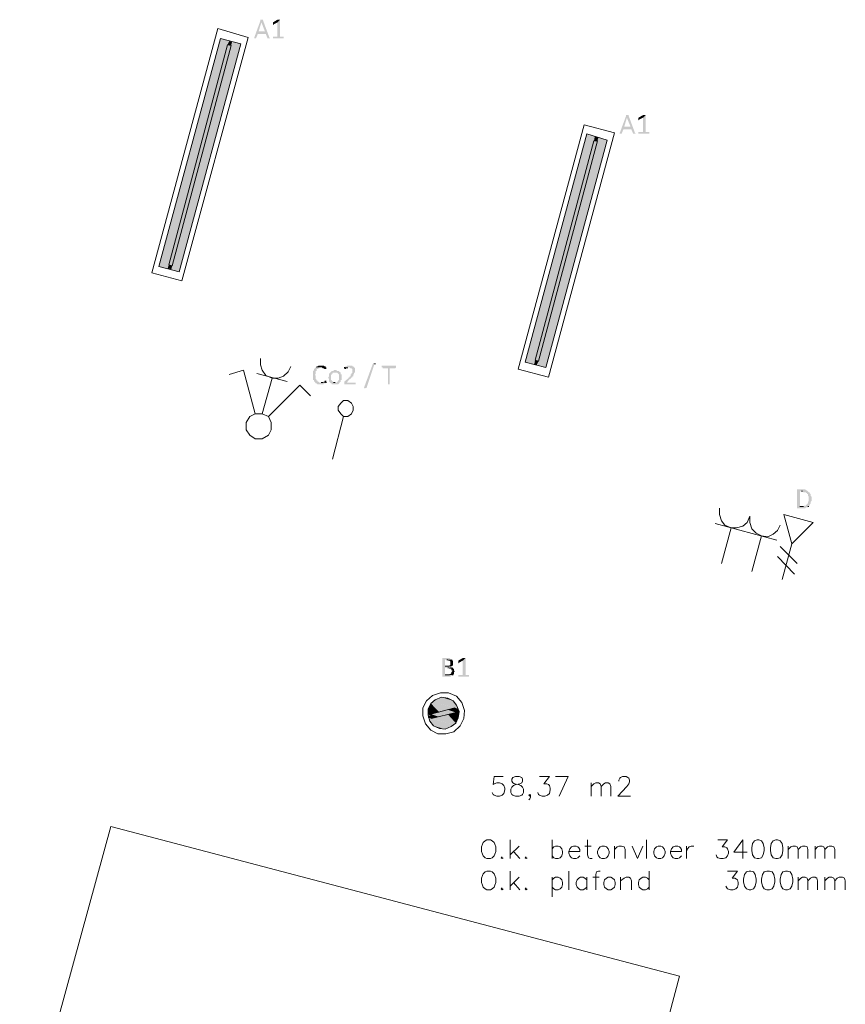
# Model space of a CAD drawing. Header units: millimetres. Extents: x -197899 to 120983, y -4228 to 45370.
# Tile 29 of 200: x -184285 to -180364, y 17361 to 22037. Entities that reach past the tile are written whole.
import ezdxf

# ---------------------------------------------------------------- set-up
doc = ezdxf.new("R2010")
doc.units = ezdxf.units.MM
for name, color, linetype in [('AL63----', 7, 'Continuous'), ('PDF_Geometry', 8, 'Continuous'), ('PDF_Solid Fills', 8, 'Continuous')]:
    doc.layers.add(name, color=color, linetype=linetype)

# ---------------------------------------------------------------- blocks, each defined once
blk = doc.blocks.new('A$C01523A58')
at = {"layer": 'PDF_Solid Fills'}
for color, points in [(7, [(-20963.2, -7116.2), (-20967.8, -7116.2), (-20967.8, -7120.5), (-20997, -7200.9), (-20997, -7205.1), (-20989, -7205.1), (-20980.4, -7184), (-20942.6, -7184), (-20976.4, -7171.3), (-20963.2, -7129), (-20963.2, -7129), (-20955.2, -7120.5), (-20955.2, -7116.2), (-20959.2, -7116.2)]), (7, [(-20955.2, -7120.5), (-20963.2, -7129), (-20946.6, -7171.3), (-20976.4, -7171.3), (-20942.6, -7184), (-20934, -7205.1), (-20921.4, -7205.1), (-20925.4, -7200.9)]), (7, [(-20874.4, -7116.2), (-20887, -7129), (-20887, -7196.7), (-20908.2, -7196.7), (-20908.2, -7200.9), (-20908.2, -7205.1), (-20857.7, -7205.1), (-20857.7, -7200.9), (-20857.7, -7196.7), (-20874.4, -7196.7)]), (7, [(-20883, -7116.2), (-20887, -7116.2), (-20908.2, -7129), (-20908.2, -7133.2), (-20908.2, -7137.4), (-20908.2, -7141.6), (-20904.2, -7137.4), (-20887, -7129), (-20874.4, -7116.2), (-20878.9, -7116.2)]), (1, [(-21115.7, -7217.9), (-21158.1, -7205.1), (-21450.5, -8288.9)]), (1, [(-21115.7, -7217.9), (-21408.1, -8297.3), (-21450.5, -8288.9)]), (51, [(-21107.1, -7239), (-21124.3, -7234.8), (-21403.5, -8280.4)]), (51, [(-21107.1, -7239), (-21386.9, -8284.6), (-21403.5, -8280.4)]), (1, [(-21060.7, -7230.5), (-21103.1, -7222.1), (-21390.9, -8301.6)]), (1, [(-21060.7, -7230.5), (-21353.1, -8314.3), (-21390.9, -8301.6)]), (1, [(-21103.1, -7222.1), (-21115.7, -7217.9), (-21124.3, -7234.8)]), (1, [(-21103.1, -7222.1), (-21107.1, -7239), (-21124.3, -7234.8)]), (7, [(-19227.8, -7569.3), (-19231.8, -7569.3), (-19231.8, -7573.4), (-19261.6, -7653.9), (-19261.6, -7658.1), (-19253, -7658.1), (-19244.4, -7637), (-19206.6, -7637), (-19240.4, -7624.2), (-19227.8, -7581.9), (-19227.8, -7581.9), (-19219.2, -7573.4), (-19219.2, -7569.3), (-19223.8, -7569.3)]), (7, [(-19219.2, -7573.4), (-19227.8, -7581.9), (-19210.6, -7624.2), (-19240.4, -7624.2), (-19206.6, -7637), (-19198, -7658.1), (-19185.4, -7658.1), (-19189.4, -7653.9)]), (7, [(-19139, -7569.3), (-19151.6, -7581.9), (-19151.6, -7649.6), (-19172.8, -7649.6), (-19172.8, -7653.9), (-19172.8, -7658.1), (-19121.8, -7658.1), (-19121.8, -7653.9), (-19121.8, -7649.6), (-19139, -7649.6)]), (7, [(-19147.6, -7569.3), (-19151.6, -7569.3), (-19172.8, -7581.9), (-19172.8, -7586.2), (-19172.8, -7590.4), (-19172.8, -7594.6), (-19168.8, -7590.4), (-19151.6, -7581.9), (-19139, -7569.3), (-19143, -7569.3)]), (1, [(-19380.3, -7670.8), (-19418.2, -7658.1), (-19710.5, -8741.8)]), (1, [(-19380.3, -7670.8), (-19668.1, -8754.6), (-19710.5, -8741.8)]), (51, [(-19367.7, -7692), (-19384.3, -7692), (-19664.1, -8733.4)]), (51, [(-19367.7, -7692), (-19646.9, -8737.6), (-19664.1, -8733.4)]), (1, [(-19320.7, -7687.8), (-19363.1, -7675), (-19655.5, -8754.6)]), (1, [(-19320.7, -7687.8), (-19613.1, -8767.2), (-19655.5, -8754.6)]), (1, [(-19363.1, -7675), (-19380.3, -7670.8), (-19384.3, -7692)]), (1, [(-19363.1, -7675), (-19367.7, -7692), (-19384.3, -7692)]), (1, [(-21386.9, -8284.6), (-21403.5, -8280.4), (-21408.1, -8297.3)]), (1, [(-21386.9, -8284.6), (-21390.9, -8301.6), (-21408.1, -8297.3)]), (1, [(-19646.9, -8737.6), (-19664.1, -8733.4), (-19668.1, -8754.6)]), (1, [(-19646.9, -8737.6), (-19655.5, -8754.6), (-19668.1, -8754.6)]), (7, [(-20705.2, -8767.2), (-20709.2, -8771.5), (-20709.2, -8771.5), (-20713.8, -8775.7), (-20713.8, -8780), (-20717.8, -8784.2), (-20717.8, -8788.4), (-20717.8, -8796.9), (-20717.8, -8805.3), (-20717.8, -8818), (-20717.8, -8822.3), (-20717.8, -8826.5), (-20713.8, -8826.5), (-20713.8, -8835), (-20709.2, -8835), (-20709.2, -8839.2), (-20705.2, -8839.2), (-20705.2, -8843.5), (-20701.2, -8843.5), (-20696.6, -8847.7), (-20667.4, -8847.7), (-20667.4, -8843.5), (-20658.8, -8843.5), (-20658.8, -8839.2), (-20654.2, -8839.2), (-20688, -8839.2), (-20692.6, -8835), (-20696.6, -8835), (-20696.6, -8830.7), (-20701.2, -8830.7), (-20701.2, -8826.5), (-20705.2, -8822.3), (-20705.2, -8818), (-20705.2, -8813.8), (-20705.2, -8805.3), (-20709.2, -8805.3), (-20709.2, -8801.1), (-20705.2, -8801.1), (-20705.2, -8792.6), (-20705.2, -8788.4), (-20705.2, -8784.2), (-20701.2, -8784.2), (-20701.2, -8775.7), (-20696.6, -8775.7), (-20692.6, -8771.5), (-20688, -8771.5), (-20688, -8767.2), (-20680, -8767.2)]), (7, [(-20680, -8758.8), (-20692.6, -8758.8), (-20696.6, -8763), (-20701.2, -8763), (-20705.2, -8767.2), (-20675.4, -8767.2), (-20671.4, -8771.5), (-20667.4, -8771.5), (-20662.8, -8775.7), (-20654.2, -8775.7), (-20654.2, -8771.5), (-20654.2, -8767.2), (-20658.8, -8767.2), (-20658.8, -8763), (-20662.8, -8763), (-20667.4, -8758.8)]), (7, [(-20612.4, -8780), (-20620.4, -8780), (-20620.4, -8784.2), (-20629, -8784.2), (-20633, -8788.4), (-20633, -8788.4), (-20637.6, -8792.6), (-20637.6, -8792.6), (-20641.6, -8796.9), (-20641.6, -8801.1), (-20641.6, -8805.3), (-20641.6, -8809.6), (-20646.2, -8813.8), (-20646.2, -8818), (-20641.6, -8822.3), (-20641.6, -8826.5), (-20641.6, -8830.7), (-20641.6, -8835), (-20641.6, -8835), (-20637.6, -8839.2), (-20612.4, -8839.2), (-20620.4, -8839.2), (-20625, -8835), (-20625, -8835), (-20629, -8830.7), (-20629, -8826.5), (-20633, -8826.5), (-20633, -8822.3), (-20633, -8813.8), (-20633, -8809.6), (-20633, -8805.3), (-20633, -8805.3), (-20629, -8801.1), (-20629, -8796.9), (-20625, -8796.9), (-20625, -8792.6), (-20612.4, -8792.6), (-20591.1, -8788.4), (-20595.2, -8788.4), (-20595.2, -8784.2), (-20603.8, -8784.2), (-20607.8, -8780), (-20607.8, -8780)]), (7, [(-20591.1, -8788.4), (-20612.4, -8792.6), (-20603.8, -8792.6), (-20599.2, -8796.9), (-20599.2, -8796.9), (-20595.2, -8801.1), (-20595.2, -8805.3), (-20595.2, -8813.8), (-20595.2, -8818), (-20595.2, -8826.5), (-20595.2, -8826.5), (-20599.2, -8830.7), (-20599.2, -8835), (-20603.8, -8835), (-20603.8, -8839.2), (-20637.6, -8839.2), (-20633, -8843.5), (-20629, -8843.5), (-20629, -8847.7), (-20599.2, -8847.7), (-20595.2, -8843.5), (-20595.2, -8843.5), (-20591.1, -8839.2), (-20591.1, -8839.2), (-20586.6, -8835), (-20586.6, -8826.5), (-20582.5, -8826.5), (-20582.5, -8822.3), (-20582.5, -8813.8), (-20582.5, -8809.6), (-20582.5, -8805.3), (-20582.5, -8801.1), (-20586.6, -8801.1), (-20586.6, -8792.6), (-20586.6, -8792.6)]), (7, [(-20544.1, -8758.8), (-20557.3, -8758.8), (-20557.3, -8763), (-20565.3, -8763), (-20565.3, -8767.2), (-20569.9, -8767.2), (-20544.1, -8767.2), (-20540.1, -8771.5), (-20536.1, -8771.5), (-20531.5, -8775.7), (-20531.5, -8784.2), (-20531.5, -8788.4), (-20531.5, -8792.6), (-20531.5, -8792.6), (-20536.1, -8796.9), (-20536.1, -8801.1), (-20540.1, -8801.1), (-20540.1, -8805.3), (-20540.1, -8809.6), (-20544.1, -8809.6), (-20544.1, -8813.8), (-20548.7, -8813.8), (-20548.7, -8818), (-20569.9, -8835), (-20569.9, -8839.2), (-20569.9, -8843.5), (-20569.9, -8847.7), (-20514.9, -8847.7), (-20514.9, -8843.5), (-20514.9, -8839.2), (-20557.3, -8839.2), (-20544.1, -8822.3), (-20540.1, -8822.3), (-20540.1, -8818), (-20536.1, -8818), (-20536.1, -8813.8), (-20531.5, -8813.8), (-20531.5, -8809.6), (-20527.5, -8809.6), (-20527.5, -8801.1), (-20522.9, -8801.1), (-20522.9, -8796.9), (-20522.9, -8792.6), (-20518.9, -8792.6), (-20518.9, -8788.4), (-20518.9, -8780), (-20518.9, -8775.7), (-20518.9, -8771.5), (-20518.9, -8771.5), (-20522.9, -8767.2), (-20522.9, -8767.2), (-20527.5, -8763), (-20531.5, -8763), (-20531.5, -8758.8), (-20540.1, -8758.8)]), (7, [(-20569.9, -8767.2), (-20569.9, -8771.5), (-20569.9, -8775.7), (-20561.3, -8775.7), (-20561.3, -8771.5), (-20552.7, -8771.5), (-20552.7, -8767.2), (-20544.1, -8767.2)]), (7, [(-20463.9, -8864.6), (-20467.9, -8864.6), (-20472.5, -8868.9), (-20472.5, -8864.6), (-20476.5, -8864.6), (-20434.1, -8750.3), (-20434.1, -8746.1), (-20426, -8746.1), (-20426, -8750.3), (-20421.4, -8750.3), (-20426, -8750.3)]), (7, [(-20328.6, -8758.8), (-20392.2, -8758.8), (-20392.2, -8763), (-20392.2, -8767.2), (-20387.6, -8767.2), (-20387.6, -8771.5), (-20362.4, -8771.5), (-20362.4, -8847.7), (-20353.8, -8847.7), (-20353.8, -8771.5), (-20328.6, -8771.5), (-20324, -8767.2), (-20324, -8763), (-20324, -8758.8), (-20324, -8758.8)]), (7, [(-20658.8, -8830.7), (-20662.8, -8830.7), (-20662.8, -8835), (-20667.4, -8835), (-20671.4, -8839.2), (-20680, -8839.2), (-20654.2, -8839.2), (-20654.2, -8830.7)]), (7, [(-18393.7, -9347.2), (-18419.5, -9347.2), (-18419.5, -9351.5), (-18419.5, -9431.9), (-18419.5, -9436.1), (-18381.1, -9436.1), (-18377, -9431.9), (-18368.4, -9431.9), (-18368.4, -9427.7), (-18364.4, -9427.7), (-18406.3, -9427.7), (-18406.3, -9355.7), (-18368.4, -9355.7), (-18372.5, -9351.5), (-18377, -9351.5), (-18381.1, -9347.2)]), (7, [(-18368.4, -9355.7), (-18398.3, -9355.7), (-18393.7, -9355.7), (-18389.7, -9359.9), (-18377, -9359.9), (-18377, -9364.1), (-18372.5, -9364.1), (-18372.5, -9368.4), (-18368.4, -9368.4), (-18368.4, -9376.9), (-18368.4, -9376.9), (-18364.4, -9381.1), (-18364.4, -9389.5), (-18364.4, -9398), (-18364.4, -9402.3), (-18364.4, -9402.3), (-18368.4, -9406.5), (-18368.4, -9414.9), (-18372.5, -9414.9), (-18372.5, -9419.2), (-18377, -9419.2), (-18377, -9423.4), (-18385.6, -9423.4), (-18389.7, -9427.7), (-18406.3, -9427.7), (-18364.4, -9427.7), (-18364.4, -9423.4), (-18359.8, -9423.4), (-18359.8, -9419.2), (-18359.8, -9419.2), (-18355.8, -9414.9), (-18355.8, -9410.7), (-18355.8, -9406.5), (-18355.8, -9406.5), (-18351.2, -9402.3), (-18351.2, -9398), (-18351.2, -9389.5), (-18351.2, -9385.3), (-18351.2, -9381.1), (-18355.8, -9376.9), (-18355.8, -9372.6), (-18355.8, -9368.4), (-18359.8, -9364.1), (-18359.8, -9359.9), (-18364.4, -9359.9)]), (7, [(-20078.6, -10147.3), (-20103.8, -10147.3), (-20103.8, -10151.6), (-20103.8, -10232), (-20103.8, -10236.2), (-20066, -10236.2), (-20062, -10232), (-20057.4, -10232), (-20057.4, -10227.7), (-20053.4, -10227.7), (-20091.2, -10227.7), (-20091.2, -10193.9), (-20053.4, -10193.9), (-20057.4, -10189.6), (-20066, -10189.6), (-20062, -10189.6), (-20062, -10185.4), (-20091.2, -10185.4), (-20091.2, -10155.8), (-20057.4, -10155.8), (-20062, -10151.6), (-20066, -10151.6), (-20070, -10147.3)]), (7, [(-20057.4, -10155.8), (-20083.2, -10155.8), (-20078.6, -10155.8), (-20074.6, -10160), (-20070, -10160), (-20066, -10164.3), (-20066, -10172.7), (-20066, -10181.2), (-20070, -10181.2), (-20070, -10185.4), (-20091.2, -10185.4), (-20057.4, -10185.4), (-20053.4, -10181.2), (-20053.4, -10177), (-20053.4, -10168.5), (-20053.4, -10164.3), (-20053.4, -10160), (-20057.4, -10160)]), (7, [(-19993.8, -10147.3), (-20006.9, -10160), (-20006.9, -10227.7), (-20028.2, -10227.7), (-20028.2, -10232), (-20028.2, -10236.2), (-19977.1, -10236.2), (-19977.1, -10232), (-19977.1, -10227.7), (-19993.8, -10227.7)]), (7, [(-20002.4, -10147.3), (-20006.9, -10147.3), (-20028.2, -10160), (-20028.2, -10164.3), (-20028.2, -10168.5), (-20028.2, -10172.7), (-20023.6, -10168.5), (-20006.9, -10160), (-19993.8, -10147.3), (-19998.3, -10147.3)]), (7, [(-20053.4, -10193.9), (-20078.6, -10193.9), (-20074.6, -10193.9), (-20070, -10198.1), (-20062, -10198.1), (-20062, -10206.6), (-20057.4, -10206.6), (-20057.4, -10210.8), (-20057.4, -10210.8), (-20062, -10215), (-20062, -10219.3), (-20062, -10219.3), (-20066, -10223.5), (-20070, -10223.5), (-20070, -10227.7), (-20091.2, -10227.7), (-20053.4, -10227.7), (-20048.8, -10223.5), (-20048.8, -10219.3), (-20048.8, -10215), (-20048.8, -10215), (-20044.8, -10210.8), (-20044.8, -10210.8), (-20048.8, -10206.6), (-20048.8, -10202.3), (-20048.8, -10198.1), (-20053.4, -10198.1)]), (1, [(-20158.9, -10363.2), (-20172.1, -10388.6), (-20117, -10405.6)]), (1, [(-20150.8, -10354.8), (-20158.9, -10363.2), (-20062, -10388.6)]), (1, [(-20158.9, -10363.2), (-20062, -10388.6), (-20117, -10405.6)]), (1, [(-20138.2, -10346.3), (-20150.8, -10354.8), (-20028.2, -10388.6)]), (1, [(-20150.8, -10354.8), (-20044.8, -10384.4), (-20062, -10388.6)]), (1, [(-20108.4, -10333.6), (-20138.2, -10346.3), (-20036.2, -10371.7)]), (1, [(-20138.2, -10346.3), (-20036.2, -10371.7), (-20028.2, -10388.6)]), (1, [(-20078.6, -10337.8), (-20108.4, -10333.6), (-20053.4, -10350.5)]), (1, [(-20108.4, -10333.6), (-20053.4, -10350.5), (-20036.2, -10371.7)]), (1, [(-20172.1, -10388.6), (-20172.1, -10414), (-20158.9, -10414)]), (1, [(-20172.1, -10388.6), (-20117, -10405.6), (-20158.9, -10414)]), (1, [(-20172.1, -10414), (-20158.9, -10414), (-20158.9, -10422.5)]), (1, [(-20172.1, -10418.2), (-20172.1, -10431), (-20154.9, -10435.2)]), (1, [(-20172.1, -10418.2), (-20158.9, -10422.5), (-20154.9, -10435.2)]), (51, [(-20078.6, -10392.9), (-20158.9, -10414), (-20121, -10426.7)]), (51, [(-20158.9, -10414), (-20121, -10426.7), (-20154.9, -10435.2)]), (1, [(-20078.6, -10414), (-20133.6, -10431), (-20040.8, -10456.3)]), (51, [(-20078.6, -10392.9), (-20040.8, -10405.6), (-20121, -10426.7)]), (51, [(-20044.8, -10384.4), (-20078.6, -10392.9), (-20040.8, -10405.6)]), (1, [(-20040.8, -10405.6), (-20078.6, -10414), (-20028.2, -10431)]), (1, [(-20078.6, -10414), (-20028.2, -10431), (-20040.8, -10456.3)]), (1, [(-20044.8, -10384.4), (-20040.8, -10397.1), (-20023.6, -10401.3)]), (1, [(-20044.8, -10384.4), (-20028.2, -10388.6), (-20023.6, -10401.3)]), (1, [(-20040.8, -10397.1), (-20040.8, -10405.6), (-20023.6, -10409.8)]), (1, [(-20040.8, -10397.1), (-20023.6, -10401.3), (-20023.6, -10409.8)]), (1, [(-20040.8, -10405.6), (-20023.6, -10409.8), (-20028.2, -10431)]), (1, [(-20172.1, -10431), (-20163.5, -10447.9), (-20062, -10473.3)]), (1, [(-20172.1, -10431), (-20048.8, -10464.8), (-20062, -10473.3)]), (1, [(-20163.5, -10447.9), (-20146.3, -10469), (-20091.2, -10486)]), (1, [(-20163.5, -10447.9), (-20062, -10473.3), (-20091.2, -10486)]), (1, [(-20133.6, -10431), (-20154.9, -10435.2), (-20048.8, -10464.8)]), (1, [(-20146.3, -10469), (-20091.2, -10486), (-20117, -10481.7)]), (1, [(-20133.6, -10431), (-20040.8, -10456.3), (-20048.8, -10464.8)])]:
    blk.add_hatch(color=color, dxfattribs=at).paths.add_polyline_path(points)
at = {"layer": 'PDF_Geometry', "color": 7, "lineweight": 13}
for points in [[(-21170.7, -7158.6), (-21484.3, -8318.5), (-21340.4, -8356.6), (-21026.9, -7200.9), (-21170.7, -7158.6)], [(-21060.7, -7230.5), (-21353.1, -8314.3), (-21450.5, -8288.9), (-21158.1, -7205.1), (-21060.7, -7230.5)], [(-19430.8, -7615.8), (-19744.4, -8775.7), (-19600.5, -8813.8), (-19286.9, -7653.9), (-19430.8, -7615.8)], [(-19320.7, -7687.8), (-19613.1, -8767.2), (-19710.5, -8741.8), (-19418.2, -7658.1), (-19320.7, -7687.8)], [(-20002.4, -10435.2), (-19998.3, -10397.1), (-20011, -10359), (-20036.2, -10329.4), (-20074.6, -10312.4), (-20112.4, -10312.4), (-20150.8, -10325.1), (-20180.1, -10350.5), (-20197.3, -10384.4), (-20197.3, -10422.5), (-20184.7, -10460.6), (-20158.9, -10490.2), (-20125, -10507.1), (-20087.2, -10507.1), (-20048.8, -10498.7), (-20019.6, -10469), (-20002.4, -10435.2)], [(-20028.2, -10431), (-20023.6, -10401.3), (-20036.2, -10371.7), (-20053.4, -10350.5), (-20078.6, -10337.8), (-20108.4, -10333.6), (-20138.2, -10346.3), (-20158.9, -10363.2), (-20172.1, -10388.6), (-20172.1, -10418.2), (-20163.5, -10447.9), (-20146.3, -10469), (-20117, -10481.7), (-20091.2, -10486), (-20062, -10473.3), (-20040.8, -10456.3), (-20028.2, -10431)], [(-20044.8, -10384.4), (-20158.9, -10414), (-20154.9, -10435.2)], [(-20154.9, -10435.2), (-20040.8, -10405.6)], [(-20040.8, -10405.6), (-20044.8, -10384.4)]]:
    blk.add_lwpolyline(points, dxfattribs=at)
at = {"layer": 'PDF_Geometry', "color": 51, "lineweight": 18}
for points in [[(-21403.5, -8280.4), (-21124.3, -7234.8), (-21107.1, -7239)], [(-21386.9, -8284.6), (-21107.1, -7239)], [(-19664.1, -8733.4), (-19384.3, -7692), (-19367.7, -7692)], [(-19646.9, -8737.6), (-19367.7, -7692)], [(-21386.9, -8284.6), (-21403.5, -8280.4)], [(-19646.9, -8737.6), (-19664.1, -8733.4)]]:
    blk.add_lwpolyline(points, dxfattribs=at)
at = {"layer": 'PDF_Geometry', "color": 1, "lineweight": 18}
for points in [[(-20967.8, -8724.9), (-20967.8, -8754.6), (-20959.2, -8780), (-20942.6, -8805.3), (-20912.8, -8818), (-20883, -8818), (-20857.7, -8809.6), (-20836.5, -8788.4), (-20823.9, -8763)], [(-20993, -8987.4), (-21048.1, -8780), (-21115.7, -8801.1)], [(-20984.4, -8796.9), (-20840.5, -8835)], [(-20959.2, -8987.4), (-20912.8, -8818)], [(-20929.4, -9000.1), (-20781.5, -8851.9)], [(-20781.5, -8851.9), (-20730.5, -8902.7)], [(-20527.5, -8970.5), (-20527.5, -8953.5), (-20536.1, -8936.6), (-20552.7, -8923.9), (-20573.9, -8923.9), (-20586.6, -8936.6), (-20599.2, -8953.5), (-20599.2, -8970.5), (-20586.6, -8987.4), (-20573.9, -9000.1), (-20552.7, -9000.1), (-20536.1, -8987.4), (-20527.5, -8970.5)], [(-20916.8, -9063.6), (-20916.8, -9029.7), (-20929.4, -9000.1), (-20959.2, -8987.4), (-20993, -8987.4), (-21018.3, -9000.1), (-21035.5, -9029.7), (-21035.5, -9063.6), (-21018.3, -9089), (-20993, -9105.9), (-20959.2, -9105.9), (-20929.4, -9089), (-20916.8, -9063.6)], [(-20573.9, -9000.1), (-20625, -9203.3)], [(-18787.5, -9436.1), (-18787.5, -9465.7), (-18778.9, -9495.4), (-18762.3, -9516.5), (-18732.5, -9529.3), (-18707.3, -9529.3), (-18677.5, -9520.8), (-18656.2, -9503.9), (-18643.6, -9474.2)], [(-18643.6, -9474.2), (-18643.6, -9503.9), (-18635, -9533.5), (-18613.8, -9554.7), (-18588.6, -9567.3), (-18558.8, -9571.6), (-18533.6, -9558.9), (-18512.3, -9541.9), (-18499.7, -9516.5)], [(-18808.7, -9508.1), (-18516.4, -9588.5)], [(-18778.9, -9698.6), (-18732.5, -9529.3)], [(-18635, -9736.7), (-18588.6, -9567.3)]]:
    blk.add_lwpolyline(points, dxfattribs=at)
at = {"layer": 'PDF_Geometry', "color": 7, "lineweight": 0}
for points in [[(-20565.3, -8767.2), (-20569.9, -8767.2)], [(-20421.4, -8750.3), (-20426, -8750.3)], [(-20671.4, -8839.2), (-20680, -8839.2)], [(-20658.8, -8839.2), (-20654.2, -8839.2)], [(-20612.4, -8839.2), (-20620.4, -8839.2)], [(-18398.3, -9355.7), (-18393.7, -9355.7)], [(-18389.7, -9427.7), (-18406.3, -9427.7)], [(-18368.4, -9427.7), (-18364.4, -9427.7)], [(-20070, -10185.4), (-20091.2, -10185.4)], [(-20083.2, -10155.8), (-20078.6, -10155.8)], [(-20066, -10189.6), (-20062, -10189.6)], [(-20070, -10227.7), (-20091.2, -10227.7)], [(-20078.6, -10193.9), (-20074.6, -10193.9)], [(-20057.4, -10227.7), (-20053.4, -10227.7)]]:
    blk.add_lwpolyline(points, dxfattribs=at)
at = {"layer": 'PDF_Geometry', "color": 150, "lineweight": 18}
for points in [[(-18482.5, -9465.7), (-18343.2, -9503.9)], [(-18343.2, -9503.9), (-18444.7, -9605.5), (-18482.5, -9465.7)], [(-18499.7, -9618.2), (-18419.5, -9698.6)], [(-18444.7, -9605.5), (-18491.1, -9774.8)], [(-18512.3, -9664.7), (-18432.1, -9749.4)]]:
    blk.add_lwpolyline(points, dxfattribs=at)
at = {"layer": 'PDF_Geometry', "color": 7, "lineweight": 18, "true_color": 0xeeeeee}
for points in [[(-19816, -10710.3), (-19858.5, -10710.3), (-19863, -10748.4), (-19858.5, -10744.2), (-19845.8, -10740), (-19833.2, -10740), (-19820.6, -10744.2), (-19812, -10752.7), (-19808, -10765.4), (-19808, -10773.8), (-19812, -10790.8), (-19820.6, -10799.2), (-19833.2, -10803.5), (-19845.8, -10803.5), (-19858.5, -10799.2), (-19863, -10795), (-19867.1, -10786.6)], [(-19757, -10710.3), (-19769.6, -10714.6), (-19773.6, -10723), (-19773.6, -10731.5), (-19769.6, -10740), (-19761, -10744.2), (-19744.4, -10748.4), (-19731.8, -10752.7), (-19723.2, -10761.2), (-19718.6, -10769.6), (-19718.6, -10786.6), (-19723.2, -10795), (-19727.2, -10799.2), (-19739.8, -10803.5), (-19757, -10803.5), (-19769.6, -10799.2), (-19773.6, -10795), (-19778.2, -10786.6), (-19778.2, -10769.6), (-19773.6, -10761.2), (-19765.6, -10752.7), (-19753, -10748.4), (-19735.8, -10744.2), (-19727.2, -10740), (-19723.2, -10731.5), (-19723.2, -10723), (-19727.2, -10714.6), (-19739.8, -10710.3), (-19757, -10710.3)], [(-19642.9, -10710.3), (-19595.9, -10710.3), (-19621.7, -10744.2), (-19608.5, -10744.2), (-19600.5, -10748.4), (-19595.9, -10752.7), (-19591.9, -10765.4), (-19591.9, -10773.8), (-19595.9, -10790.8), (-19604.5, -10799.2), (-19617.1, -10803.5), (-19629.7, -10803.5), (-19642.9, -10799.2), (-19646.9, -10795), (-19650.9, -10786.6)], [(-19566.6, -10710.3), (-19507, -10710.3), (-19549.4, -10803.5)], [(-19397, -10803.5), (-19397, -10740)], [(-19397, -10756.9), (-19384.3, -10744.2), (-19375.7, -10740), (-19363.1, -10740), (-19354.5, -10744.2), (-19350.5, -10756.9), (-19350.5, -10803.5)], [(-19350.5, -10756.9), (-19337.9, -10744.2), (-19329.3, -10740), (-19316.7, -10740), (-19308.1, -10744.2), (-19304.1, -10756.9), (-19304.1, -10803.5)], [(-19265.7, -10731.5), (-19265.7, -10727.3), (-19261.6, -10718.8), (-19257.6, -10714.6), (-19249, -10710.3), (-19231.8, -10710.3), (-19223.8, -10714.6), (-19219.2, -10718.8), (-19215.2, -10727.3), (-19215.2, -10735.7), (-19219.2, -10744.2), (-19227.8, -10756.9), (-19270.2, -10803.5), (-19210.6, -10803.5)], [(-19684.8, -10799.2), (-19689.3, -10803.5), (-19693.4, -10799.2), (-19689.3, -10795), (-19684.8, -10799.2), (-19684.8, -10807.7), (-19689.3, -10816.2), (-19693.4, -10820.4)], [(-22111, -12526.4), (-21678.7, -10947.4), (-18977.9, -11658.6), (-19397, -13237.7), (-22111, -12526.4)], [(-19892.3, -11010.9), (-19900.9, -11015.1), (-19909.5, -11023.6), (-19913.5, -11032.1), (-19918.1, -11044.8), (-19918.1, -11065.9), (-19913.5, -11078.7), (-19909.5, -11087.1), (-19900.9, -11095.6), (-19892.3, -11099.8), (-19875.7, -11099.8), (-19867.1, -11095.6), (-19858.5, -11087.1), (-19854.4, -11078.7), (-19849.9, -11065.9), (-19849.9, -11044.8), (-19854.4, -11032.1), (-19858.5, -11023.6), (-19867.1, -11015.1), (-19875.7, -11010.9), (-19892.3, -11010.9)], [(-19782.2, -11099.8), (-19782.2, -11010.9)], [(-19583.3, -11099.8), (-19583.3, -11010.9)], [(-19414.2, -11010.9), (-19414.2, -11082.9), (-19409.6, -11095.6), (-19401.5, -11099.8), (-19392.9, -11099.8)], [(-19134.4, -11099.8), (-19134.4, -11010.9)], [(-18796.1, -11010.9), (-18749.7, -11010.9), (-18774.9, -11044.8), (-18762.3, -11044.8), (-18753.7, -11049), (-18749.7, -11053.3), (-18745.1, -11065.9), (-18745.1, -11074.4), (-18749.7, -11087.1), (-18757.7, -11095.6), (-18770.3, -11099.8), (-18783.5, -11099.8), (-18796.1, -11095.6), (-18800.1, -11091.3), (-18804.7, -11082.9)], [(-18677.5, -11010.9), (-18719.9, -11070.2), (-18656.2, -11070.2)], [(-18677.5, -11010.9), (-18677.5, -11099.8)], [(-18609.8, -11010.9), (-18622.4, -11015.1), (-18631, -11027.9), (-18635, -11049), (-18635, -11061.7), (-18631, -11082.9), (-18622.4, -11095.6), (-18609.8, -11099.8), (-18601.2, -11099.8), (-18588.6, -11095.6), (-18580, -11082.9), (-18576, -11061.7), (-18576, -11049), (-18580, -11027.9), (-18588.6, -11015.1), (-18601.2, -11010.9), (-18609.8, -11010.9)], [(-18520.9, -11010.9), (-18533.6, -11015.1), (-18542.2, -11027.9), (-18546.2, -11049), (-18546.2, -11061.7), (-18542.2, -11082.9), (-18533.6, -11095.6), (-18520.9, -11099.8), (-18512.3, -11099.8), (-18499.7, -11095.6), (-18491.1, -11082.9), (-18487.1, -11061.7), (-18487.1, -11049), (-18491.1, -11027.9), (-18499.7, -11015.1), (-18512.3, -11010.9), (-18520.9, -11010.9)], [(-19739.8, -11040.5), (-19782.2, -11082.9)], [(-19765.6, -11065.9), (-19735.8, -11099.8)], [(-19583.3, -11053.3), (-19574.7, -11044.8), (-19566.6, -11040.5), (-19554, -11040.5), (-19545.4, -11044.8), (-19536.8, -11053.3), (-19532.8, -11065.9), (-19532.8, -11074.4), (-19536.8, -11087.1), (-19545.4, -11095.6), (-19554, -11099.8), (-19566.6, -11099.8), (-19574.7, -11095.6), (-19583.3, -11087.1)], [(-19503, -11065.9), (-19452, -11065.9), (-19452, -11057.5), (-19456.6, -11049), (-19460.6, -11044.8), (-19469.2, -11040.5), (-19481.8, -11040.5), (-19490.4, -11044.8), (-19499, -11053.3), (-19503, -11065.9), (-19503, -11074.4), (-19499, -11087.1), (-19490.4, -11095.6), (-19481.8, -11099.8), (-19469.2, -11099.8), (-19460.6, -11095.6), (-19452, -11087.1)], [(-19426.8, -11040.5), (-19397, -11040.5)], [(-19346.5, -11040.5), (-19354.5, -11044.8), (-19363.1, -11053.3), (-19367.7, -11065.9), (-19367.7, -11074.4), (-19363.1, -11087.1), (-19354.5, -11095.6), (-19346.5, -11099.8), (-19333.9, -11099.8), (-19325.3, -11095.6), (-19316.7, -11087.1), (-19312.7, -11074.4), (-19312.7, -11065.9), (-19316.7, -11053.3), (-19325.3, -11044.8), (-19333.9, -11040.5), (-19346.5, -11040.5)], [(-19286.9, -11099.8), (-19286.9, -11040.5)], [(-19286.9, -11057.5), (-19274.3, -11044.8), (-19265.7, -11040.5), (-19253, -11040.5), (-19240.4, -11044.8), (-19236.4, -11057.5), (-19236.4, -11099.8)], [(-19202.6, -11040.5), (-19176.8, -11099.8), (-19151.6, -11040.5)], [(-19079.3, -11040.5), (-19087.9, -11044.8), (-19096.5, -11053.3), (-19100.6, -11065.9), (-19100.6, -11074.4), (-19096.5, -11087.1), (-19087.9, -11095.6), (-19079.3, -11099.8), (-19066.7, -11099.8), (-19058.7, -11095.6), (-19050.1, -11087.1), (-19045.5, -11074.4), (-19045.5, -11065.9), (-19050.1, -11053.3), (-19058.7, -11044.8), (-19066.7, -11040.5), (-19079.3, -11040.5)], [(-19020.3, -11065.9), (-18969.3, -11065.9), (-18969.3, -11057.5), (-18973.9, -11049), (-18977.9, -11044.8), (-18986.5, -11040.5), (-18999.1, -11040.5), (-19007.7, -11044.8), (-19016.3, -11053.3), (-19020.3, -11065.9), (-19020.3, -11074.4), (-19016.3, -11087.1), (-19007.7, -11095.6), (-18999.1, -11099.8), (-18986.5, -11099.8), (-18977.9, -11095.6), (-18969.3, -11087.1)], [(-18944, -11099.8), (-18944, -11040.5)], [(-18944, -11065.9), (-18940, -11053.3), (-18931.4, -11044.8), (-18922.8, -11040.5), (-18910.2, -11040.5)], [(-18461.3, -11099.8), (-18461.3, -11040.5)], [(-18461.3, -11057.5), (-18448.7, -11044.8), (-18440.1, -11040.5), (-18427.5, -11040.5), (-18419.5, -11044.8), (-18414.9, -11057.5), (-18414.9, -11099.8)], [(-18414.9, -11057.5), (-18402.3, -11044.8), (-18393.7, -11040.5), (-18381.1, -11040.5), (-18372.5, -11044.8), (-18368.4, -11057.5), (-18368.4, -11099.8)], [(-18334.6, -11099.8), (-18334.6, -11040.5)], [(-18334.6, -11057.5), (-18322, -11044.8), (-18313.4, -11040.5), (-18300.8, -11040.5), (-18292.2, -11044.8), (-18288.2, -11057.5), (-18288.2, -11099.8)], [(-18288.2, -11057.5), (-18275.6, -11044.8), (-18267, -11040.5), (-18254.4, -11040.5), (-18245.8, -11044.8), (-18241.2, -11057.5), (-18241.2, -11099.8)], [(-19820.6, -11091.3), (-19824.6, -11095.6), (-19820.6, -11099.8), (-19816, -11095.6)], [(-19706, -11091.3), (-19710.5, -11095.6), (-19706, -11099.8), (-19701.9, -11095.6)], [(-19892.3, -11159.1), (-19900.9, -11163.3), (-19909.5, -11171.8), (-19913.5, -11180.3), (-19918.1, -11192.9), (-19918.1, -11214.1), (-19913.5, -11226.8), (-19909.5, -11235.3), (-19900.9, -11243.7), (-19892.3, -11248), (-19875.7, -11248), (-19867.1, -11243.7), (-19858.5, -11235.3), (-19854.4, -11226.8), (-19849.9, -11214.1), (-19849.9, -11192.9), (-19854.4, -11180.3), (-19858.5, -11171.8), (-19867.1, -11163.3), (-19875.7, -11159.1), (-19892.3, -11159.1)], [(-19782.2, -11248), (-19782.2, -11159.1)], [(-19503, -11248), (-19503, -11159.1)], [(-19354.5, -11159.1), (-19363.1, -11159.1), (-19371.7, -11163.3), (-19375.7, -11176), (-19375.7, -11248)], [(-19121.8, -11159.1), (-19121.8, -11248)], [(-18749.7, -11159.1), (-18702.7, -11159.1), (-18728.5, -11192.9), (-18715.3, -11192.9), (-18707.3, -11197.2), (-18702.7, -11201.4), (-18698.7, -11214.1), (-18698.7, -11222.6), (-18702.7, -11235.3), (-18711.3, -11243.7), (-18723.9, -11248), (-18736.5, -11248), (-18749.7, -11243.7), (-18753.7, -11239.5), (-18757.7, -11231.1)], [(-18647.6, -11159.1), (-18660.3, -11163.3), (-18668.9, -11176), (-18673.4, -11197.2), (-18673.4, -11209.9), (-18668.9, -11231.1), (-18660.3, -11243.7), (-18647.6, -11248), (-18639.6, -11248), (-18626.4, -11243.7), (-18618.4, -11231.1), (-18613.8, -11209.9), (-18613.8, -11197.2), (-18618.4, -11176), (-18626.4, -11163.3), (-18639.6, -11159.1), (-18647.6, -11159.1)], [(-18563.4, -11159.1), (-18576, -11163.3), (-18584.6, -11176), (-18588.6, -11197.2), (-18588.6, -11209.9), (-18584.6, -11231.1), (-18576, -11243.7), (-18563.4, -11248), (-18550.2, -11248), (-18537.6, -11243.7), (-18529.5, -11231.1), (-18525, -11209.9), (-18525, -11197.2), (-18529.5, -11176), (-18537.6, -11163.3), (-18550.2, -11159.1), (-18563.4, -11159.1)], [(-18474.5, -11159.1), (-18487.1, -11163.3), (-18495.1, -11176), (-18499.7, -11197.2), (-18499.7, -11209.9), (-18495.1, -11231.1), (-18487.1, -11243.7), (-18474.5, -11248), (-18465.9, -11248), (-18453.3, -11243.7), (-18444.7, -11231.1), (-18440.1, -11209.9), (-18440.1, -11197.2), (-18444.7, -11176), (-18453.3, -11163.3), (-18465.9, -11159.1), (-18474.5, -11159.1)], [(-19739.8, -11188.7), (-19782.2, -11231.1)], [(-19765.6, -11214.1), (-19735.8, -11248)], [(-19583.3, -11188.7), (-19583.3, -11281.8)], [(-19583.3, -11201.4), (-19574.7, -11192.9), (-19566.6, -11188.7), (-19554, -11188.7), (-19545.4, -11192.9), (-19536.8, -11201.4), (-19532.8, -11214.1), (-19532.8, -11222.6), (-19536.8, -11235.3), (-19545.4, -11243.7), (-19554, -11248), (-19566.6, -11248), (-19574.7, -11243.7), (-19583.3, -11235.3)], [(-19418.2, -11201.4), (-19426.8, -11192.9), (-19435.4, -11188.7), (-19448, -11188.7), (-19456.6, -11192.9), (-19464.6, -11201.4), (-19469.2, -11214.1), (-19469.2, -11222.6), (-19464.6, -11235.3), (-19456.6, -11243.7), (-19448, -11248), (-19435.4, -11248), (-19426.8, -11243.7), (-19418.2, -11235.3)], [(-19418.2, -11188.7), (-19418.2, -11248)], [(-19388.9, -11188.7), (-19359.1, -11188.7)], [(-19316.7, -11188.7), (-19325.3, -11192.9), (-19333.9, -11201.4), (-19337.9, -11214.1), (-19337.9, -11222.6), (-19333.9, -11235.3), (-19325.3, -11243.7), (-19316.7, -11248), (-19304.1, -11248), (-19295.5, -11243.7), (-19286.9, -11235.3), (-19282.9, -11222.6), (-19282.9, -11214.1), (-19286.9, -11201.4), (-19295.5, -11192.9), (-19304.1, -11188.7), (-19316.7, -11188.7)], [(-19257.6, -11248), (-19257.6, -11188.7)], [(-19257.6, -11205.7), (-19240.4, -11192.9), (-19231.8, -11188.7), (-19219.2, -11188.7), (-19210.6, -11192.9), (-19206.6, -11205.7), (-19206.6, -11248)], [(-19121.8, -11201.4), (-19130.4, -11192.9), (-19139, -11188.7), (-19151.6, -11188.7), (-19160.2, -11192.9), (-19168.8, -11201.4), (-19172.8, -11214.1), (-19172.8, -11222.6), (-19168.8, -11235.3), (-19160.2, -11243.7), (-19151.6, -11248), (-19139, -11248), (-19130.4, -11243.7), (-19121.8, -11235.3)], [(-18414.9, -11248), (-18414.9, -11188.7)], [(-18414.9, -11205.7), (-18402.3, -11192.9), (-18393.7, -11188.7), (-18381.1, -11188.7), (-18372.5, -11192.9), (-18368.4, -11205.7), (-18368.4, -11248)], [(-18368.4, -11205.7), (-18355.8, -11192.9), (-18347.2, -11188.7), (-18334.6, -11188.7), (-18326, -11192.9), (-18322, -11205.7), (-18322, -11248)], [(-18288.2, -11248), (-18288.2, -11188.7)], [(-18288.2, -11205.7), (-18275.6, -11192.9), (-18267, -11188.7), (-18254.4, -11188.7), (-18245.8, -11192.9), (-18241.2, -11205.7), (-18241.2, -11248)], [(-18241.2, -11205.7), (-18228.6, -11192.9), (-18220.5, -11188.7), (-18203.3, -11188.7), (-18194.7, -11192.9), (-18190.7, -11205.7), (-18190.7, -11248)], [(-19820.6, -11239.5), (-19824.6, -11243.7), (-19820.6, -11248), (-19816, -11243.7)], [(-19706, -11239.5), (-19710.5, -11243.7), (-19706, -11248), (-19701.9, -11243.7)]]:
    blk.add_lwpolyline(points, dxfattribs=at)

msp = doc.modelspace()

# ---------------------------------------------------------------- block references
at = {"layer": 'AL63----'}
msp.add_blockref('A$C01523A58', (-162173.6, 29153.2), dxfattribs=at)

doc.saveas('drawing.dxf')
